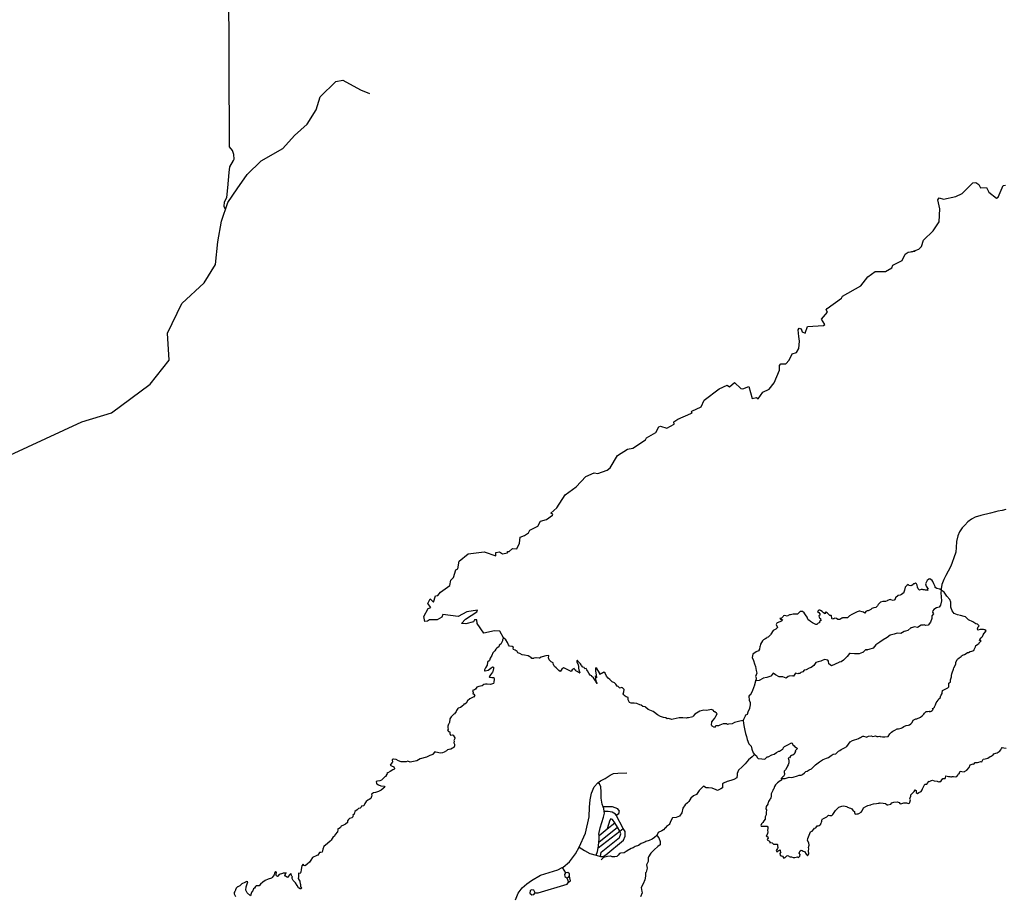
# Model space of a CAD drawing. Header units: millimetres. Extents: x 35 to 72953, y -43 to 70184.
# Tile 136 of 204: x 20194 to 24071, y 58754 to 62206. Entities that reach past the tile are written whole.
import ezdxf

# ---------------------------------------------------------------- set-up
doc = ezdxf.new("R2010")
doc.units = ezdxf.units.MM
doc.layers.add('roads_2', color=2, linetype='Continuous')
doc.layers.add('roads_3', color=3, linetype='Continuous')

msp = doc.modelspace()

# ---------------------------------------------------------------- linework, layer by layer
at = {"layer": 'roads_2'}
for points in [[(21004.35, 61459.28), (20998.51, 61471.01), (20999.61, 61489.29), (21009.35, 61505.78), (21013.71, 61544.13), (21018.46, 61604.7), (21021, 61626.57), (21036.16, 61651.64), (21037.96, 61657.38), (21037.62, 61675.66), (21031.51, 61690.72), (21020, 61705.43), (21017.41, 62365.34)], [(20154.5, 60491.32), (20437.88, 60622.43), (20555.85, 60658.43), (20708.16, 60770.62), (20782.85, 60865.84), (20775.9, 60972.17), (20832.7, 61088.29), (20920.46, 61170.3), (20964.25, 61242.78), (20973.77, 61331.86), (20988.4, 61412.37), (20998.11, 61440.96), (21004.35, 61459.28), (21013.65, 61486.62), (21049.66, 61539.69), (21088.92, 61596.76), (21145.02, 61650.86), (21230.13, 61699.45), (21275.84, 61750.67), (21325.51, 61794.62), (21361.49, 61850.89), (21377.52, 61902.65), (21438.08, 61962.48), (21466.45, 61968.18), (21535.38, 61929.56), (21571.72, 61915.27)]]:
    msp.add_lwpolyline(points, dxfattribs=at)
at = {"layer": 'roads_3'}
for points in [[(22098.17, 59771.5), (22084.76, 59798.12), (22063.62, 59799.47), (22020.87, 59790.64), (21994.59, 59827.68), (21993.76, 59842.54), (21984.46, 59842.66), (21980.13, 59834.46), (21950.81, 59827.17), (21933.14, 59828.52), (21948.47, 59845.46), (21993.6, 59873.8), (21996.33, 59881.45), (21954.61, 59873.61), (21919.73, 59855.24), (21860.08, 59863.39), (21856.4, 59852.75), (21837.32, 59843.24), (21806.88, 59843.26), (21799.08, 59837.17), (21788.84, 59836.52), (21784.63, 59855.59), (21801.57, 59887.94), (21812.37, 59890.92), (21800.83, 59906.57), (21809.87, 59924.85), (21823.67, 59912.2), (21830.74, 59937.02), (21840.32, 59938.34), (21850.86, 59951.41), (21887.24, 59977.65), (21891.02, 59999.04), (21901.55, 60009.9), (21911.63, 60039.04), (21918.4, 60044.25), (21924.72, 60073.84), (21959.32, 60102.52), (22022.75, 60111), (22068.49, 60095.44), (22068.31, 60107.52), (22083.07, 60110.61), (22094.52, 60102.84), (22113.97, 60107.26), (22113.98, 60111.47), (22121.02, 60111.68), (22133.91, 60123.53), (22151.85, 60122.3), (22161.92, 60145.24), (22164.86, 60168.51), (22181.3, 60174.48), (22197.47, 60185.66), (22202.18, 60195.86), (22234.04, 60211.68), (22244.68, 60230.74), (22267.42, 60238.04), (22291.11, 60254.64), (22292.62, 60258.3), (22285.29, 60263.41), (22308.52, 60283.45), (22341.73, 60334.97), (22385.25, 60365.97), (22422.68, 60407.39), (22455.57, 60421.22), (22470.13, 60419.32), (22506.5, 60431.82), (22518.63, 60441.12), (22547.14, 60490.54), (22586.71, 60514.45), (22607.67, 60518.75), (22658.43, 60551.86), (22661.91, 60559.94), (22698.1, 60580.75), (22710.42, 60602.47), (22716.34, 60604.9), (22742.36, 60597.79), (22770.84, 60613.62), (22769.63, 60622.04), (22785.42, 60632.89), (22836.64, 60655.58), (22841.53, 60658.57), (22837.02, 60661.89), (22839.65, 60664.77), (22876.4, 60681.04), (22889.1, 60707.3), (22948.23, 60753.03), (22979.06, 60766.64), (22989.01, 60759.99), (23008.76, 60777.6), (23032.97, 60754.08), (23041.05, 60752.18), (23064.55, 60761.7), (23078.41, 60714.02), (23094.95, 60717.78), (23101.81, 60712.9), (23120.33, 60739.15), (23144.11, 60751.11), (23164.42, 60776.03), (23185.98, 60826.12), (23185.9, 60844.96), (23190.98, 60850.5), (23210.14, 60850.93), (23223.77, 60866), (23235.82, 60890.82), (23251.7, 60895.9), (23261.11, 60910.75), (23264.23, 60939.68), (23261.9, 60959.19), (23259.15, 60984.28), (23262.48, 60991.78), (23270.56, 60988.34), (23274.22, 60977.14), (23286.8, 60971.81), (23295.65, 60997.63), (23358.45, 61002.01), (23363.49, 61006.51), (23350.35, 61026.3), (23374.89, 61055.1), (23369.07, 61063.64), (23373.12, 61069.4), (23429.98, 61109.82), (23432.9, 61117.47), (23505.55, 61158.65), (23533.85, 61194.21), (23562.05, 61215.14), (23602.82, 61214.56), (23627.26, 61229.51), (23631.49, 61239.92), (23667.96, 61257.3), (23680.19, 61283.45), (23692.12, 61290.65), (23719.93, 61295.17), (23704.81, 61292.3), (23734.22, 61302.7), (23744.65, 61313.11), (23752.09, 61338.16), (23790.35, 61375.05), (23814.05, 61410.28), (23816.16, 61461.6), (23808.2, 61496.53), (23814.4, 61504.28), (23831.4, 61499.83), (23879.88, 61509.78), (23904.03, 61521.95), (23946.24, 61563.82), (23959.02, 61565.15), (23970.85, 61557.16), (23977.31, 61544.47), (24000.06, 61545.16), (24009.06, 61527.53), (24039.2, 61504.01), (24045.78, 61507.66), (24066.57, 61553.54), (24074.65, 61554.31)], [(24076.49, 60277.86), (24062.3, 60272.77), (24045.58, 60270.34), (24035.99, 60267.8), (24016.63, 60263.16), (23978.48, 60253.65), (23956.4, 60247.02), (23941.08, 60239.82), (23927.54, 60228.63), (23915.04, 60215.9), (23904.79, 60205.04), (23893.88, 60189.2), (23887.1, 60173.02), (23882.77, 60150.96), (23881.53, 60127.24), (23879.83, 60109.28), (23872.39, 60087.45), (23865.89, 60069.05), (23864.38, 60064.18), (23861.75, 60058.64), (23856.95, 60049), (23849.52, 60034.37), (23840.49, 60017.64), (23832.3, 60001.57), (23824.68, 59982.29), (23821.85, 59964.44), (23821.68, 59960.13), (23821.27, 59949.25), (23821.45, 59933.96), (23822.66, 59917), (23819.92, 59900.15), (23813.53, 59892.28), (23802.91, 59889.63), (23792.76, 59883.21), (23789.09, 59878.44), (23787.96, 59873.46), (23791.62, 59866.25), (23784.56, 59858.05), (23785.31, 59849.18), (23785.03, 59847.74), (23780.32, 59833.22), (23771.38, 59821.92), (23759.83, 59820.16), (23754.57, 59822.49), (23750.62, 59821.72), (23743.01, 59821.17), (23728.25, 59812.98), (23716.88, 59815.31), (23704.57, 59811.77), (23702.22, 59810.67), (23691.13, 59801.25), (23682.01, 59797.93), (23675.91, 59796.5), (23663.31, 59789.41), (23648.37, 59790.42), (23636.53, 59786.22), (23620.74, 59782.57), (23609.93, 59773.04), (23594.23, 59763.86), (23579.85, 59755), (23564.34, 59744.48), (23554.09, 59731.07), (23537.46, 59725.54), (23529.19, 59724), (23529, 59722.89), (23528.9, 59723.22), (23531.44, 59724.22), (23530.78, 59724.66), (23523.46, 59724.44), (23513.58, 59714.25), (23512.36, 59713.48), (23498.45, 59708.83), (23481.07, 59708.74), (23463.03, 59710.08), (23461.53, 59709.97), (23451.75, 59697.89), (23451.09, 59696.56), (23437.64, 59684.27), (23428.71, 59676.85), (23420.44, 59676.41), (23419.31, 59675.31), (23404.65, 59668), (23389.8, 59661.03), (23379.47, 59669.13), (23378.26, 59680.21), (23376.29, 59683.98), (23362.48, 59686.54), (23350.64, 59680.9), (23348.29, 59680.13), (23337.2, 59677.7), (23328.74, 59675.26), (23320.74, 59662.41), (23310.31, 59654.99), (23302.6, 59652.12), (23290.95, 59646.25), (23282.21, 59644.37), (23277.6, 59637.95), (23269.89, 59635.07), (23265.29, 59631.3), (23260.4, 59631.09), (23257.02, 59629.87), (23248.47, 59632.2), (23240.47, 59621.46), (23239.34, 59621.24), (23235.49, 59622.79), (23224.03, 59621.25), (23219.24, 59619.37), (23211.34, 59613.5), (23205.23, 59615.83), (23198.66, 59618.16), (23187.01, 59617.84), (23184, 59618.84), (23170.29, 59626.72), (23160.43, 59632.27), (23153, 59621.75), (23151.87, 59620.75), (23135.8, 59615.66), (23121.23, 59612.9), (23119.82, 59612.24), (23105.63, 59603.61), (23091.06, 59602.4), (23090.31, 59601.4), (23087.2, 59586.66), (23086.35, 59585.22), (23078.91, 59564.72), (23074.49, 59552.19), (23070.35, 59547.87), (23067.06, 59545.99), (23065.18, 59542.45), (23065.45, 59526.82), (23070.14, 59517.06), (23069.38, 59508.3), (23067.4, 59495.44), (23067.4, 59494), (23060.24, 59479.16), (23058.54, 59470.51), (23051.87, 59466.97), (23049.8, 59463.53), (23044.06, 59450.68), (23042.27, 59446.02), (23043.2, 59434.27), (23046.2, 59420.19), (23049.29, 59407.44), (23051.34, 59395.25), (23055.66, 59383.38), (23057.71, 59370.97), (23064.56, 59354.22), (23074.23, 59345.35), (23076.95, 59333.59), (23081.45, 59318.96), (23086.81, 59312.26)], [(23821.68, 59960.13), (23817.34, 59963.11), (23804.94, 59966.78), (23798.08, 59970.44), (23797.99, 59974.21), (23793.58, 59984.75), (23789.64, 59993.84), (23786.83, 59997.94), (23777.43, 60003.6), (23773.02, 60002.83), (23766.63, 59997.4), (23760.04, 59983.88), (23763.04, 59975.01), (23771.3, 59964.03), (23770.83, 59963.15), (23769.14, 59963.7), (23766.98, 59961.71), (23770.35, 59958.05), (23766.32, 59959.49), (23759.93, 59959.61), (23756.73, 59961.27), (23750.81, 59960.61), (23747.9, 59961.72), (23743.11, 59961.62), (23737.1, 59959.07), (23730.8, 59964.73), (23728.27, 59971.16), (23727.62, 59979.03), (23724.9, 59984.02), (23720.96, 59987.9), (23717.48, 59985.02), (23713.44, 59985.14), (23712.12, 59981.92), (23706.76, 59978.38), (23702.91, 59976.28), (23695.86, 59978.5), (23692.11, 59982.05), (23687.6, 59979.72), (23680.26, 59971.64), (23676.97, 59960.22), (23675.55, 59952.13), (23676.02, 59950.25), (23665.4, 59942.27), (23660.13, 59939.39), (23653.27, 59937.96), (23641.9, 59928.99), (23639.36, 59921.56), (23637.1, 59919.9), (23633.53, 59918.69), (23624.04, 59922.13), (23620.85, 59922.35), (23610.88, 59918.59), (23609.1, 59917.48), (23603.27, 59915.38), (23591.9, 59915.39), (23582.69, 59912.07), (23574.51, 59902.77), (23570.84, 59897.67), (23564.64, 59891.13), (23557.87, 59890.14), (23556.93, 59889.92), (23549.6, 59887.27), (23544.53, 59883.06), (23534.85, 59878.74), (23530.05, 59877.64), (23525.64, 59875.2), (23521.4, 59868.55), (23516.24, 59873.43), (23510.88, 59874.1), (23501.68, 59876.88), (23499.33, 59876.66), (23491.25, 59874.23), (23480.06, 59868.36), (23470.19, 59863.94), (23460.7, 59858.62), (23460.14, 59857.62), (23452.71, 59851.09), (23450.27, 59851.2), (23438.43, 59850.55), (23433.73, 59851.21), (23433.73, 59849), (23430.53, 59849.78), (23422.83, 59844.57), (23414.56, 59843.91), (23409.96, 59848.24), (23401.97, 59849.69), (23400.47, 59847.03), (23400, 59846.7), (23397.08, 59846.03), (23393.32, 59845.7), (23391.35, 59849.03), (23390.23, 59858.56), (23388.54, 59859.9), (23383.75, 59860.23), (23374.36, 59868.44), (23368.35, 59873.43), (23365.72, 59871.33), (23365.53, 59865.9), (23359.14, 59870.34), (23353.79, 59876.11), (23347.41, 59879.66), (23344.12, 59880.88), (23340.45, 59880.99), (23335, 59875.79), (23339.7, 59871.9), (23343.83, 59866.91), (23344.58, 59866.14), (23344.2, 59860.82), (23339.68, 59858.05), (23341.28, 59853.5), (23342.31, 59850.95), (23346.72, 59848.51), (23348.5, 59839.09), (23347.47, 59838.87), (23342.96, 59835.99), (23343.23, 59830.67), (23338.25, 59829.12), (23332.42, 59823.91), (23328.57, 59824.58), (23315.42, 59830.69), (23307.25, 59836.46), (23304.34, 59838.34), (23298.8, 59842.67), (23296.08, 59849.55), (23294.49, 59853.87), (23288.01, 59861.97), (23282.1, 59870.95), (23275.43, 59876.06), (23266.6, 59875.06), (23256.63, 59865.54), (23238.88, 59865.11), (23228.35, 59862.46), (23224.87, 59862.24), (23215.66, 59857.81), (23205.8, 59859.81), (23200.91, 59858.04), (23199.31, 59856.38), (23194.99, 59851.07), (23192.54, 59848.63), (23186.72, 59848.3), (23189.91, 59845.64), (23197.05, 59844.08), (23192.35, 59837.32), (23188.87, 59835.99), (23186.33, 59835.44), (23176.09, 59830.79), (23175.24, 59830.24), (23171.95, 59823.81), (23177.39, 59813.06), (23170.62, 59805.97), (23162.72, 59801.87), (23161.03, 59800.43), (23151.25, 59785.92), (23149.93, 59784.15), (23147.77, 59780.49), (23140.25, 59774.4), (23135.17, 59773.29), (23134.32, 59770.19), (23131.69, 59769.31), (23128.31, 59766.98), (23122.95, 59764.44), (23118.44, 59760.56), (23110.16, 59746.27), (23108.65, 59738.84), (23107.99, 59737.29), (23106.29, 59726.87), (23102.53, 59720.67), (23093.88, 59716.9), (23080.72, 59706.94), (23078.45, 59694.64), (23083.42, 59682.44), (23086.51, 59669.13), (23090.64, 59658.93), (23093.92, 59643.41), (23095.97, 59632.1), (23090.8, 59619.8), (23093.99, 59613.92), (23094.08, 59609.05), (23091.06, 59602.4)], [(23086.81, 59312.26), (23094.12, 59308.86), (23098.44, 59299.66), (23101.25, 59296.77), (23116.38, 59295.43), (23127.75, 59294.09), (23136.59, 59302.84), (23140.82, 59303.28), (23155.76, 59311.03), (23164.31, 59313.24), (23173.15, 59320.55), (23183.3, 59325.42), (23185.93, 59326.08), (23196.93, 59333.28), (23199.47, 59335.05), (23201.36, 59339.93), (23205.68, 59343.69), (23218.09, 59350.67), (23233.22, 59357.97), (23235.19, 59357.3), (23239.04, 59348.43), (23241.48, 59347.99), (23247.4, 59340.78), (23251.44, 59340.55), (23254.35, 59337.56), (23255.85, 59335.67), (23247.57, 59327.25), (23247.85, 59323.93), (23245.6, 59320.38), (23244.93, 59314.51), (23238.45, 59310.08), (23232.34, 59308.42), (23228.95, 59305.98), (23224.44, 59298.89), (23219.27, 59298.34), (23221.24, 59292.36), (23221.52, 59291.47), (23222.64, 59279.94), (23219.72, 59272.18), (23216.24, 59264.54), (23215.86, 59262.32), (23214.17, 59260.55), (23209.37, 59251.79), (23204.38, 59246.25), (23204.1, 59239.38), (23204.85, 59238.38), (23205.69, 59233.51), (23201.74, 59225.64), (23197.22, 59222.98), (23192.08, 59218.2), (23207.56, 59217.32), (23215.73, 59220.86), (23223.91, 59222.52), (23232.46, 59222.18), (23239.32, 59222.62), (23256.05, 59227.81), (23263.1, 59231.58), (23266.39, 59230.91), (23270.71, 59231.46), (23275.88, 59233.34), (23283.21, 59239.76), (23285.84, 59243.09), (23288.67, 59245.08), (23293.74, 59247.18), (23302.67, 59251.61), (23310.94, 59255.59), (23317.24, 59261.69), (23327.4, 59271.1), (23332.01, 59275.98), (23343.1, 59283.84), (23355.32, 59291.14), (23357.39, 59292.69), (23370.64, 59298.23), (23377.78, 59300.33), (23388.31, 59308.19), (23396.58, 59313.62), (23407.2, 59314.49), (23410.96, 59318.7), (23417.55, 59325.79), (23423, 59328.23), (23428.55, 59332.1), (23440.76, 59337.97), (23450.45, 59344.06), (23463.24, 59361.9), (23472.64, 59366.99), (23477.15, 59368.54), (23480.35, 59370.42), (23490.03, 59372.41), (23496.79, 59375.73), (23501.02, 59377.39), (23504.69, 59379.93), (23507.89, 59381.93), (23513.24, 59384.36), (23515.78, 59384.03), (23525.64, 59382.36), (23528.37, 59380.47), (23536.26, 59384.57), (23546.97, 59385.33), (23553.36, 59383.22), (23563.7, 59385.54), (23569.24, 59383.88), (23573.85, 59383.76), (23580.33, 59385.2), (23582.21, 59383.53), (23591.32, 59382.31), (23600.06, 59381.86), (23611.24, 59382.74), (23613.5, 59383.62), (23619.24, 59393.59), (23625.82, 59400.68), (23632.21, 59403.89), (23640.01, 59408.21), (23648.38, 59413.64), (23654.39, 59413.74), (23664.07, 59416.51), (23669.43, 59418.72), (23675.35, 59422.37), (23684.66, 59426.25), (23693.96, 59428.24), (23697.06, 59429.12), (23702.7, 59433.22), (23707.31, 59438.2), (23711.92, 59447.07), (23722.35, 59452.82), (23726.21, 59452.93), (23740.02, 59459.8), (23746.6, 59464.67), (23753.84, 59470.87), (23756.38, 59474.53), (23763.43, 59481.28), (23768.32, 59482.17), (23774.24, 59482.49), (23777.53, 59481.05), (23782.88, 59482.82), (23786.83, 59485.92), (23790.31, 59489.69), (23786.46, 59493.68), (23792.1, 59494.79), (23795.3, 59498.33), (23795.96, 59500.1), (23799.63, 59507.42), (23802.45, 59515.29), (23810.54, 59526.14), (23812.8, 59531.68), (23818.25, 59535.45), (23820.42, 59544.09), (23821.64, 59546.64), (23825.31, 59552.96), (23825.97, 59555.07), (23827.39, 59564.6), (23835.47, 59567.92), (23847.88, 59575), (23852.76, 59578.66), (23851.92, 59585.75), (23852.59, 59593.07), (23858.04, 59598.83), (23858.14, 59606.92), (23862.19, 59617.89), (23862.38, 59623.99), (23863.79, 59630.64), (23867.18, 59637.95), (23869.16, 59644.71), (23870.29, 59648.15), (23872.45, 59653.47), (23877.25, 59663.33), (23879.98, 59669.87), (23879.61, 59671.53), (23879.33, 59675.85), (23884.69, 59684.94), (23885.44, 59685.61), (23886.57, 59687.38), (23892.59, 59692.92), (23900.49, 59698.67), (23901.99, 59700.78), (23905.37, 59702.99), (23910.45, 59705.32), (23913.36, 59705.65), (23920.04, 59709.75), (23925.77, 59714.29), (23927.37, 59714.29), (23930, 59714.06), (23936.48, 59717.61), (23942.97, 59719.6), (23950.11, 59722.47), (23951.9, 59725.91), (23957.64, 59736.43), (23958.96, 59741.75), (23965.16, 59746.18), (23970.99, 59751.17), (23971.37, 59751.94), (23974.94, 59756.15), (23980.02, 59759.48), (23976.26, 59760.92), (23972.97, 59761.48), (23974.67, 59765.8), (23979.65, 59771.23), (23984.44, 59776.66), (23987.36, 59784.19), (23991.12, 59789.62), (23993.29, 59791.06), (23994.13, 59793.17), (23999.02, 59799.92), (23993.86, 59803.92), (23988.03, 59805.25), (23986.06, 59805.25), (23975.73, 59804.04), (23966.61, 59802.16), (23965.2, 59807.49), (23967.65, 59814.58), (23971.32, 59819.45), (23964.94, 59825.44), (23957.8, 59827.44), (23947, 59835.32), (23929.24, 59842.54), (23917.13, 59854.3), (23913.09, 59856.3), (23897.97, 59859.3), (23886.13, 59862.63), (23873.73, 59867.19), (23865.47, 59878.5), (23859.38, 59893.14), (23860.05, 59912.2), (23855.73, 59923.07), (23844.85, 59936.49), (23833.3, 59952.13), (23821.68, 59960.13)], [(23042.27, 59446.02), (23028.82, 59444.06), (23008.28, 59437.93), (22999.51, 59432.54), (22984.85, 59431.33), (22980.71, 59430.44), (22977.71, 59432.55), (22963.8, 59432.67), (22950.65, 59428.47), (22945.01, 59424.71), (22934.76, 59425.05), (22932.41, 59422.39), (22929.03, 59419.29), (22919.92, 59424.17), (22918.6, 59425.17), (22917.85, 59428.94), (22919.37, 59439.92), (22919.65, 59440.8), (22923.88, 59447.56), (22931.03, 59455.09), (22934.8, 59463.85), (22939.88, 59472.16), (22937.62, 59474.6), (22930.49, 59480.15), (22928.98, 59480.7), (22927.76, 59481.48), (22923.82, 59486.58), (22916.68, 59490.24), (22899.67, 59486.16), (22887.18, 59486.5), (22872.14, 59482.85), (22852.21, 59470.9), (22845.25, 59462.92), (22843.65, 59460.6), (22838.95, 59459.71), (22827.21, 59456.51), (22822.41, 59456.29), (22818.56, 59455.85), (22804.84, 59456.75), (22790.28, 59456.65), (22778.44, 59453.55), (22767.07, 59450.9), (22761.9, 59449.8), (22748.18, 59454.24), (22743.58, 59453.47), (22737.57, 59456.14), (22728.64, 59458.36), (22717.47, 59461.47), (22705.07, 59468.91), (22693.61, 59478.01), (22687.51, 59481.23), (22668.91, 59489.78), (22658.02, 59498.22), (22655.86, 59499.77), (22647.12, 59501.77), (22640.74, 59506.21), (22635.29, 59507.88), (22623.17, 59513.87), (22613.69, 59514.44), (22601.56, 59514.34), (22594.52, 59517.22), (22593.77, 59519.22), (22589.36, 59527.54), (22589.09, 59536.52), (22581.57, 59538.96), (22577.25, 59541.96), (22572.84, 59547.62), (22569.65, 59551.94), (22572.48, 59559.81), (22573.23, 59568.57), (22567.6, 59574.78), (22563.84, 59575.78), (22557.45, 59573.68), (22554.92, 59574.68), (22553.79, 59576.67), (22549.57, 59580), (22546.66, 59582), (22540.65, 59589.32), (22535.39, 59594.65), (22527.13, 59598.2), (22517.55, 59607.3), (22511.35, 59613.4), (22503.66, 59621.17), (22498.59, 59632.7), (22493.52, 59636.14), (22486.09, 59631.71), (22483.37, 59631.94), (22477.82, 59626.95), (22476.14, 59634.27), (22466.76, 59651.57), (22462.81, 59653.57), (22461.21, 59653.02), (22461.2, 59640.38), (22463.82, 59626.41), (22464.47, 59614.66), (22463.53, 59616.88), (22461.47, 59621.31), (22460.44, 59622.54), (22460.52, 59610.23), (22462.39, 59601.92), (22466.61, 59594.26), (22467.08, 59592.38), (22462.39, 59599.59), (22460.7, 59601.92), (22455.63, 59610.9), (22453.01, 59614.45), (22446.53, 59619.78), (22446.06, 59622.55), (22441.36, 59623.55), (22434.42, 59632.42), (22429.16, 59641.41), (22427.38, 59645.4), (22424.19, 59650.94), (22419.59, 59650.06), (22416.21, 59655.27), (22411.42, 59656.72), (22406.35, 59662.27), (22404.1, 59665.93), (22401.47, 59669.48), (22399.13, 59672.47), (22395.75, 59675.8), (22392.74, 59677.35), (22389.55, 59684.12), (22387.95, 59681.79), (22387.38, 59676.58), (22388.42, 59674.48), (22392.07, 59665.27), (22393.66, 59658.84), (22393.94, 59652.08), (22395.44, 59646.31), (22399, 59634.23), (22398.06, 59634.34), (22398.72, 59633.67), (22398.25, 59633.67), (22386.6, 59640.45), (22383.03, 59642), (22383.78, 59642.78), (22379.56, 59646.33), (22377.31, 59650.43), (22373.83, 59650.21), (22372.61, 59648), (22368.47, 59645.89), (22365.74, 59639.69), (22349.49, 59646.8), (22339.54, 59651.79), (22334.37, 59654.01), (22328.26, 59648.14), (22322.62, 59640.06), (22321.21, 59639.61), (22316.7, 59643.28), (22306.09, 59653.15), (22299.52, 59658.59), (22296.7, 59663.91), (22296.05, 59665.69), (22294.74, 59672.78), (22285.82, 59677.89), (22285.07, 59678.22), (22279.81, 59683.33), (22279.15, 59684.99), (22275.31, 59693.42), (22276.91, 59701.29), (22275.97, 59701.62), (22266.95, 59701.52), (22264.88, 59700.85), (22260.37, 59700.19), (22247.4, 59695.33), (22240.17, 59691.79), (22238.94, 59691.56), (22226.92, 59693.02), (22225.79, 59692.8), (22218.74, 59691.8), (22217.33, 59690.7), (22216.58, 59690.92), (22214.61, 59690.48), (22210.76, 59690.7), (22207.94, 59695.03), (22201.84, 59697.58), (22196.2, 59701.25), (22180.8, 59703.14), (22172.53, 59704.37), (22163.61, 59710.25), (22155.06, 59712.7), (22152.06, 59718.47), (22144.73, 59722.69), (22137.97, 59725.91), (22137.41, 59727.9), (22137.6, 59733.56), (22132.91, 59737.55), (22121.92, 59739.56), (22117.88, 59744.77), (22116.01, 59750.31), (22114.69, 59753.53), (22107.56, 59763.62), (22098.17, 59771.5), (22096.01, 59765.07), (22095.44, 59764.19), (22094.69, 59762.08), (22094.5, 59759.64), (22093.75, 59757.43), (22089.14, 59750), (22087.82, 59746.57), (22082.27, 59742.69), (22079.73, 59736.27), (22077.19, 59734.61), (22072.86, 59731.4), (22068.82, 59727.3), (22064.59, 59720.54), (22060.64, 59716.89), (22057.26, 59712.83), (22052.56, 59702.81), (22045.79, 59691.34), (22043.37, 59682.79), (22036.13, 59675.46), (22034.3, 59664.76), (22027.98, 59653.84), (22024.12, 59645.31), (22024.21, 59641.76), (22027.03, 59641.54), (22038.96, 59645.07), (22049.12, 59652.6), (22055.79, 59658.14), (22059.27, 59656.36), (22059.54, 59651.37), (22057, 59639.18), (22055.49, 59636.41), (22047.59, 59626), (22042.79, 59618.02), (22043.35, 59617.36), (22052.28, 59615.02), (22060.45, 59615.24), (22062.51, 59608.8), (22060.06, 59597.83), (22059.3, 59592.4), (22047.84, 59587.76), (22035.06, 59589.54), (22033.93, 59589.76), (22027.26, 59589.66), (22020.68, 59588.22), (22015.23, 59582.24), (22001.23, 59580.15), (21994.18, 59577.61), (21987.97, 59570.18), (21985.05, 59566.53), (21981.01, 59565.53), (21977.2, 59564.96), (21978.1, 59560.44), (21979.41, 59558.33), (21978.84, 59554.01), (21977.06, 59552.57), (21981.56, 59550.57), (21985.22, 59544.14), (21980.61, 59538.38), (21979.67, 59538.04), (21966.61, 59532.18), (21956.83, 59523.43), (21951.18, 59514.68), (21946.95, 59510.58), (21943, 59510.03), (21940.84, 59507.04), (21929.74, 59498.07), (21928.9, 59497.52), (21920.06, 59494.2), (21919.12, 59493.76), (21913.38, 59485.12), (21912.16, 59482.24), (21905.57, 59472.6), (21903.04, 59471.05), (21893.07, 59461.3), (21887.61, 59453.44), (21885.72, 59438.36), (21885.06, 59436.37), (21883.27, 59433.04), (21881.67, 59431.38), (21879.22, 59424.4), (21879.5, 59419.75), (21879.78, 59418.64), (21881.18, 59411.32), (21880.71, 59411.1), (21878.08, 59407.66), (21881.74, 59403.23), (21887.85, 59401.34), (21887.65, 59395.46), (21890.09, 59388.59), (21897.89, 59389.69), (21900.05, 59388.69), (21901.08, 59387.91), (21907.18, 59378.37), (21906.52, 59375.49), (21903.22, 59368.07), (21904.07, 59365.3), (21903.22, 59358.09), (21906.31, 59352.66), (21906.4, 59346.67), (21903.01, 59339.91), (21897.65, 59336.7), (21891.17, 59333.6), (21884.4, 59332.06), (21883.46, 59332.61), (21878.29, 59331.4), (21874.62, 59326.75), (21864.94, 59321.43), (21859.21, 59319.11), (21850.94, 59318.01), (21832.9, 59321.35), (21828.95, 59322.58), (21821.05, 59314.05), (21820.3, 59311.72), (21808.74, 59308.41), (21795.39, 59302.1), (21771.24, 59294.69), (21757.04, 59287.06), (21743.89, 59284.85), (21731.39, 59282.65), (21722.09, 59285.65), (21715.79, 59283), (21704.33, 59284), (21695.31, 59283.9), (21685.07, 59287.57), (21676.24, 59292.68), (21665.91, 59294.46), (21663.84, 59294.46), (21661.02, 59291.25), (21661.2, 59282.27), (21659.6, 59279.17), (21652.35, 59270.64), (21658.08, 59268.31), (21666.91, 59263.53), (21670.19, 59257.87), (21668.22, 59252.78), (21662.58, 59251.67), (21652.33, 59245.36), (21643.68, 59240.72), (21639.73, 59237.84), (21641.8, 59235.4), (21638.51, 59231.63), (21634.65, 59226.32), (21632.11, 59223.99), (21623.46, 59217.01), (21618.66, 59211.81), (21611.99, 59208.82), (21603.25, 59207.39), (21597.8, 59206.29), (21598.82, 59198.52), (21600.32, 59196.97), (21607.09, 59193.09), (21615.16, 59189.53), (21617.23, 59188.97), (21629.44, 59187.3), (21631.13, 59183.09), (21626.34, 59179.43), (21624.74, 59178.55), (21617.68, 59172.12), (21606.69, 59166.93), (21594.56, 59163.28), (21586.29, 59161.07), (21583.47, 59159.3), (21578.96, 59156.75), (21580.36, 59152.32), (21579.42, 59146.66), (21576.31, 59139.57), (21570.29, 59135.14), (21563.99, 59131.94), (21558.63, 59126.73), (21553.08, 59119.64), (21548.38, 59109.78), (21540.11, 59108.57), (21538.88, 59104.36), (21534.74, 59101.48), (21527.69, 59099.49), (21522.05, 59093.84), (21513.87, 59088.31), (21510.85, 59078), (21505.87, 59073.35), (21506.81, 59070.25), (21506.15, 59066.7), (21502.01, 59063.38), (21492.89, 59059.84), (21488.28, 59056.74), (21485.18, 59050.87), (21485.17, 59044.55), (21476.99, 59038.24), (21469, 59033.92), (21459.79, 59029.61), (21456.78, 59025.51), (21452.17, 59020.3), (21447.09, 59019.09), (21446.99, 59015.99), (21444.73, 59007.34), (21436.36, 58997.37), (21433.35, 58991.06), (21428.55, 58988.29), (21420.27, 58974.44), (21415.76, 58971.01), (21405.5, 58961.82), (21391.3, 58949.64), (21387.16, 58939), (21386.4, 58933.13), (21385.18, 58928.25), (21380.19, 58926.04), (21374.37, 58925.82), (21367.97, 58916.3), (21363.27, 58913.97), (21347.1, 58906.23), (21340.42, 58895.93), (21334.59, 58888.73), (21325.28, 58880.86), (21318.41, 58873.89), (21314.56, 58875.44), (21310.24, 58881.1), (21304.31, 58873.57), (21301.86, 58859.38), (21300.34, 58848.74), (21297.71, 58843.76), (21291.79, 58845.65), (21291.6, 58838.55), (21291.78, 58830.68), (21290.92, 58824.14), (21294.3, 58817.93), (21297.49, 58813.72), (21297.77, 58811.5), (21297.2, 58809.17), (21298.98, 58800.08), (21299.44, 58793.65), (21300.94, 58790.21), (21303.2, 58785.44), (21302.72, 58783), (21301.31, 58783.01), (21297.93, 58783.67), (21292.02, 58787.23), (21286.57, 58796.54), (21279.72, 58806.97), (21278.32, 58808.86), (21270.24, 58815.63), (21266.87, 58824.5), (21267.15, 58824.61), (21266.78, 58828.71), (21267.44, 58830.04), (21265.37, 58833.15), (21263.4, 58835.92), (21260.87, 58843.13), (21255.7, 58838.59), (21247.89, 58828.4), (21241.04, 58833.06), (21238.41, 58836.94), (21243.68, 58845.91), (21238.51, 58845.59), (21231.74, 58844.37), (21228.93, 58844.04), (21215.77, 58839.85), (21209.65, 58832.76), (21208.52, 58832.2), (21205.52, 58834.98), (21204.3, 58838.64), (21205.06, 58848.5), (21204.78, 58849.06), (21201.96, 58850.5), (21198.58, 58847.95), (21198.2, 58847.18), (21195.19, 58838.98), (21188.22, 58828.01), (21185.21, 58825.69), (21172.24, 58821.26), (21160.87, 58816.51), (21150.81, 58809.2), (21142.15, 58801.56), (21137.36, 58795.25), (21131.91, 58795.59), (21125.23, 58795.37), (21121.75, 58791.94), (21117.99, 58786.29), (21113.95, 58783.74), (21110.08, 58772.77), (21108.3, 58771.22), (21105, 58765.57), (21103.11, 58755.38), (21089.03, 58767.58), (21084.81, 58777.79), (21086.14, 58791.42), (21086.24, 58794.75), (21091.61, 58810.7), (21085.6, 58812.59), (21082.4, 58809.94), (21080.9, 58808.39), (21069.14, 58802.41), (21060.77, 58794.77), (21052.88, 58791.79), (21051.09, 58790.79), (21045.54, 58786.03), (21043.19, 58779.38), (21043.09, 58778.05), (21040.83, 58773.06), (21038.85, 58769.52), (21038.29, 58764.2), (21043.16, 58753)], [(23192.08, 59218.2), (23192.7, 59211.35), (23188.29, 59208.91), (23177.94, 59200.83), (23169.86, 59192.96), (23166.38, 59185.87), (23162.8, 59177.45), (23160.45, 59174.57), (23159.5, 59170.36), (23154.71, 59162.49), (23153.01, 59157.84), (23152.82, 59150.08), (23152.06, 59144.98), (23151.78, 59142.1), (23148.39, 59138.11), (23147.54, 59134.56), (23142.56, 59126.69), (23140.3, 59121.38), (23140.11, 59120.49), (23140.11, 59117.16), (23133.15, 59107.64), (23132.1, 59097.88), (23134.07, 59093.89), (23133.22, 59084.02), (23132.74, 59074.94), (23129.35, 59066.73), (23129.16, 59059.53), (23128.6, 59058.09), (23123.33, 59051.22), (23119.75, 59044.35), (23114.02, 59039.26), (23111.57, 59032.83), (23113.26, 59029.83), (23123.59, 59030.05), (23128.48, 59030.38), (23137.12, 59029.7), (23139.28, 59025.71), (23139, 59018.84), (23138.52, 59015.29), (23138.52, 59012.52), (23139.93, 59008.2), (23138.79, 59001.33), (23136.63, 58997.11), (23133.05, 58991.8), (23140.1, 58987.8), (23141.32, 58982.15), (23138.5, 58980.26), (23137.37, 58976.5), (23146.48, 58971.5), (23147.69, 58966.84), (23147.79, 58963.96), (23151.07, 58965.18), (23156.43, 58964.07), (23162.06, 58959.07), (23170.05, 58958.73), (23176.82, 58959.06), (23177.38, 58958.06), (23177.47, 58952.52), (23178.5, 58946.42), (23177.27, 58941.66), (23172.29, 58934.46), (23174.35, 58929.13), (23179.24, 58931.46), (23180.65, 58933.34), (23187.51, 58937.33), (23188.54, 58932), (23188.35, 58931.34), (23189.01, 58928.9), (23189.67, 58929.23), (23190.23, 58929.12), (23186.75, 58922.36), (23187.78, 58916.04), (23190.12, 58913.82), (23193.51, 58913.49), (23197.36, 58911.6), (23202.71, 58904.72), (23204.68, 58905.28), (23207.6, 58906.61), (23213.71, 58913.58), (23216.9, 58914.8), (23221.13, 58913.13), (23223.57, 58910.25), (23227.99, 58909.25), (23232.5, 58909.14), (23238.98, 58906.47), (23246.31, 58906.58), (23250.54, 58908.35), (23256.55, 58908.78), (23260.5, 58906.67), (23264.92, 58912.44), (23266.33, 58918.97), (23263.24, 58924.3), (23264.55, 58927.84), (23267.1, 58932.83), (23270.29, 58935.16), (23274.71, 58934.04), (23279.12, 58932.16), (23283.82, 58929.94), (23290.48, 58919.73), (23293.68, 58917.68), (23295.08, 58912.97), (23300.35, 58920.72), (23299.98, 58933.36), (23300.36, 58940.9), (23299.24, 58945.89), (23301.69, 58955.31), (23300.29, 58964.73), (23296.07, 58973.6), (23297.01, 58981.25), (23297.58, 58981.91), (23308.03, 59007.29), (23313.67, 59010.06), (23320.44, 59018.59), (23323.35, 59021.8), (23328.34, 59023.35), (23333.89, 59031.22), (23337.27, 59031.55), (23341.31, 59032.1), (23347.89, 59037.41), (23348.27, 59040.07), (23349.21, 59040.85), (23351.09, 59045.95), (23352.13, 59050.16), (23351.66, 59053.48), (23354.86, 59058.69), (23356.46, 59059.02), (23364.45, 59062.56), (23371.78, 59067.21), (23378.17, 59073.08), (23384.09, 59071.97), (23389.07, 59071.97), (23390.58, 59072.19), (23391.52, 59072.74), (23395, 59076.28), (23400.36, 59083.49), (23405.63, 59092.02), (23410.23, 59095.56), (23414.84, 59100.44), (23419.07, 59104.64), (23430.82, 59108.4), (23437.4, 59109.62), (23443.88, 59108.84), (23450.08, 59107.39), (23450.93, 59106.73), (23459.1, 59101.95), (23464.83, 59101.06), (23470.37, 59097.95), (23474.97, 59091.08), (23480.32, 59088.19), (23480.6, 59083.31), (23482.85, 59077.33), (23489.43, 59078.43), (23494.69, 59078.76), (23497.61, 59079.42), (23507.01, 59085.73), (23510.96, 59090.05), (23516.32, 59102.69), (23524.97, 59108.11), (23532.96, 59111.76), (23544.24, 59114.53), (23544.99, 59114.42), (23546.96, 59115.97), (23556.08, 59118.29), (23566.98, 59119.17), (23574.03, 59120.6), (23577.79, 59120.38), (23580.42, 59121.37), (23581.83, 59121.48), (23593.76, 59120.37), (23602.31, 59119.92), (23609.35, 59113.92), (23611.42, 59114.03), (23623.45, 59117.24), (23627.77, 59121.67), (23635.11, 59124.44), (23648.64, 59125.42), (23656.62, 59122.87), (23659.25, 59119.65), (23663.29, 59118.21), (23674.66, 59121.53), (23679.64, 59122.52), (23685.09, 59122.52), (23693.26, 59119.07), (23698.43, 59122.62), (23698.81, 59124.17), (23700.6, 59133.7), (23699.01, 59139.58), (23703.15, 59147.67), (23702.59, 59153.65), (23712.09, 59162.4), (23715.47, 59166.17), (23719.8, 59172.82), (23723.09, 59170.49), (23723.46, 59162.84), (23728.34, 59159.4), (23734.55, 59162.5), (23742.54, 59166.81), (23747.52, 59173.24), (23748.27, 59177.78), (23754.11, 59187.65), (23757.5, 59194.96), (23762.19, 59195.51), (23766.05, 59196.17), (23769.24, 59200.72), (23770.94, 59202.04), (23772.44, 59206.92), (23776.86, 59206.58), (23779.59, 59208.47), (23788.14, 59210.79), (23794.15, 59209.12), (23805.61, 59206.79), (23810.87, 59204.68), (23815.67, 59206.11), (23815.76, 59203.34), (23816.98, 59205.34), (23821.68, 59208.77), (23829.11, 59218.3), (23837.29, 59217.96), (23839.17, 59220.84), (23840.86, 59228.6), (23845.84, 59227.26), (23850.82, 59226.15), (23856.27, 59226.26), (23861.16, 59224.37), (23860.5, 59224.04), (23860.97, 59224.37), (23862.85, 59224.37), (23866.14, 59226.14), (23869.9, 59226.36), (23877.6, 59225.02), (23884.18, 59226.02), (23887.09, 59231.23), (23890.1, 59236.32), (23893.58, 59237.43), (23894.62, 59240.2), (23896.41, 59246.29), (23903.45, 59245.62), (23912.85, 59244.4), (23914.26, 59245.73), (23922.44, 59250.82), (23931.56, 59261.68), (23936.64, 59271.65), (23948.11, 59274.97), (23951.11, 59273.97), (23955.91, 59280.28), (23964.74, 59280.94), (23970.66, 59282.27), (23977.15, 59285.26), (23981.47, 59283.92), (23986.92, 59293.34), (23995.19, 59295.44), (24005.06, 59297.43), (24014.27, 59304.08), (24019.35, 59305.29), (24026.96, 59310.5), (24029.32, 59315.15), (24036.65, 59317.47), (24043.04, 59318.91), (24046.89, 59321.9), (24051.31, 59324.67), (24057.05, 59331.09), (24059.96, 59336.52), (24062.6, 59339.52), (24068.42, 59338.85), (24077.44, 59337.18)], [(23086.81, 59312.26), (23077.58, 59302.89), (23063.38, 59291.37), (23049.75, 59275.64), (23037.9, 59263.57), (23023.7, 59250.83), (23019.08, 59238.09), (23018.99, 59232.1), (23017.19, 59220.02), (23005.54, 59213.93), (22994.44, 59210.39), (22979.5, 59205.42), (22964.93, 59199.66), (22961.08, 59197.01), (22961.17, 59190.36), (22960.6, 59181.71), (22954.58, 59176.95), (22940.67, 59171.2), (22935.5, 59172.97), (22920, 59179.53), (22906.38, 59181.53), (22896.61, 59181.43), (22886.84, 59188.2), (22878.47, 59179.89), (22869.07, 59170.14), (22859.1, 59155.41), (22846.97, 59149.99), (22836.72, 59141.02), (22829.01, 59127.39), (22823.27, 59121.41), (22813.4, 59114.1), (22805.4, 59100.58), (22800.4, 59082.41), (22791.47, 59069.22), (22778.87, 59064.24), (22764.68, 59062.93), (22757.25, 59051.74), (22752.92, 59037.66), (22752.16, 59036.33), (22741.07, 59028.47), (22735.99, 59023.93), (22734.86, 59023.04), (22728.09, 59015.18), (22721.79, 59012.19), (22707.22, 59004.78), (22702.42, 58993.59)], [(22145.7, 58739.59), (22156.65, 58766.32), (22171.88, 58787.46), (22189.97, 58802.6), (22209.05, 58815.98), (22244.31, 58837.79), (22312.13, 58858.66), (22329.58, 58867.13), (22333.51, 58869.02), (22358.58, 58890.09), (22382.32, 58921.66), (22397.22, 58947.77), (22421.27, 59002.17), (22435.51, 59067.36), (22437.61, 59105.32), (22439.54, 59133.72), (22445.55, 59160.44), (22455.1, 59185.14), (22470.63, 59200.61), (22481.19, 59208.05), (22499.22, 59218.08), (22518.17, 59231.07), (22532.07, 59237.75), (22548.9, 59238.58), (22584.33, 59239.88)], [(22397.22, 58947.77), (22417.17, 58934.09), (22438.42, 58922.3), (22463.76, 58915.3), (22468.85, 58930.92), (22471.63, 58944.55), (22473.22, 58952.31), (22474.21, 58967.64), (22474.93, 58978.73), (22474.77, 58993.16), (22474.7, 58999.16), (22479.8, 59023.68), (22493.11, 59066.2), (22496.02, 59080.86), (22495.44, 59087.27), (22494.34, 59099.37), (22491.74, 59105.79), (22487.11, 59117.15), (22483.54, 59139.77), (22483.57, 59165.6), (22481.53, 59184.98), (22476.41, 59196.53), (22470.63, 59200.61)], [(22463.76, 58915.3), (22480.44, 58910.57), (22490.68, 58910.9), (22501.61, 58917.69), (22570.65, 58975.06), (22577.16, 58991.37), (22577.17, 59009.04), (22570, 59020.61), (22542.59, 59073.41), (22540.34, 59077.73), (22526.69, 59085.9), (22510.3, 59088.29), (22495.44, 59087.27)], [(22542.59, 59073.41), (22552.98, 59079.42), (22555.04, 59089.62), (22549.24, 59097.78), (22528.07, 59106.63), (22491.74, 59105.79)], [(22474.77, 58993.16), (22507.17, 59019.3), (22536.9, 59042.73)], [(22480.44, 58910.57), (22483.52, 58927.9), (22555.63, 58985.96), (22560.43, 59000.22), (22556.68, 59010.77), (22547.47, 59026.75), (22536.9, 59042.73), (22527.69, 59057.02), (22521.2, 59058.37), (22517.1, 59054.3), (22507.17, 59019.3)], [(22471.63, 58944.55), (22556.68, 59010.77), (22570, 59020.61)], [(22474.21, 58967.64), (22547.47, 59026.75)], [(22702.42, 58993.59), (22693.68, 58984.95), (22684.65, 58978.3), (22672.62, 58973.77), (22658.71, 58969.12), (22654.67, 58967.35), (22644.98, 58962.71), (22640.28, 58961.27), (22630.32, 58954.4), (22617.63, 58949.54), (22609.26, 58944.33), (22601.55, 58941.68), (22595.07, 58938.25), (22591.59, 58936.59), (22581.53, 58930.72), (22573.35, 58925.52), (22572.13, 58925.08), (22559.54, 58923.87), (22555.97, 58922.87), (22550.32, 58916.23), (22544.59, 58910.58), (22537.63, 58909.03), (22526.45, 58909.82), (22521, 58911.71), (22520.06, 58912.37), (22507.66, 58911.16), (22492.06, 58906.85), (22483.22, 58897.99)], [(22702.42, 58993.59), (22710.96, 58983.93), (22716.12, 58969.52), (22715.55, 58957.22), (22706.33, 58949.68), (22691.57, 58937.17), (22679.44, 58924.32), (22669.84, 58909.59), (22668.05, 58907.04), (22668.32, 58890.74), (22661.92, 58878), (22664.45, 58864.48), (22660.39, 58849.07), (22657.2, 58845.75), (22657.18, 58832.89), (22655.2, 58818.7), (22648.33, 58803.41), (22640.33, 58788.01), (22643.23, 58772.49), (22644.35, 58767.05), (22637.85, 58752.09)], [(22329.58, 58867.13), (22343.31, 58845.9)], [(22343.31, 58845.9), (22339.02, 58839.89), (22340.21, 58831.98), (22348.32, 58827.11), (22354.59, 58828.71), (22358.95, 58834.64), (22358.14, 58842.09), (22352.21, 58847.09), (22343.31, 58845.9)], [(22348.32, 58827.11), (22354.78, 58809.01)], [(22354.78, 58809.01), (22362.98, 58814.44), (22359.92, 58826.68), (22358.95, 58834.64)], [(22222.87, 58768.08), (22218.5, 58778.71), (22208.26, 58779.51), (22203.42, 58774.84), (22202.96, 58766.47), (22210.51, 58760.03), (22218.55, 58761.61), (22222.87, 58768.08)], [(22222.87, 58768.08), (22235.56, 58767.65), (22349.31, 58802.21), (22354.78, 58809.01)]]:
    msp.add_lwpolyline(points, dxfattribs=at)

doc.saveas('drawing.dxf')
